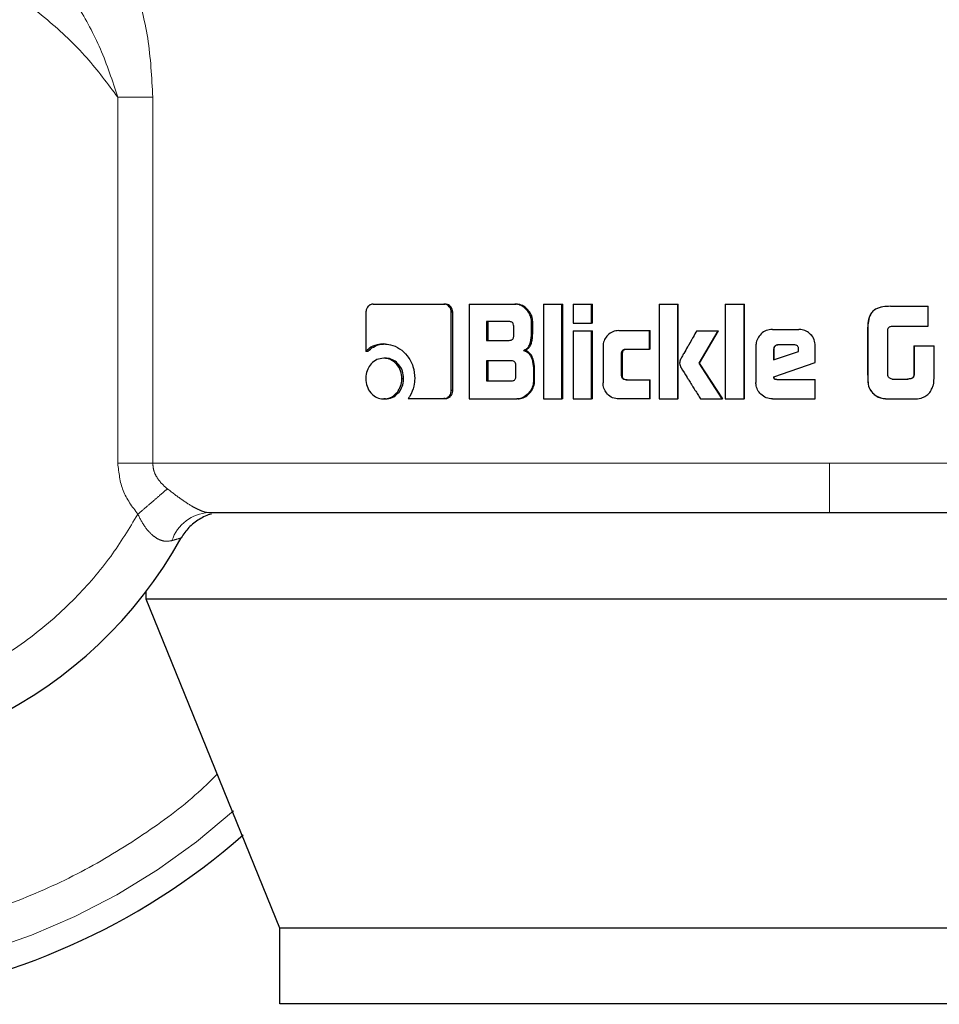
# Model space of a CAD drawing. Header units: millimetres. Extents: x 31 to 245, y 68 to 148.
# Tile 10 of 72: x 59.701 to 60.672, y 67.535 to 68.574. Entities that reach past the tile are written whole.
import ezdxf

# ---------------------------------------------------------------- set-up
doc = ezdxf.new("R2010")
doc.units = ezdxf.units.MM
doc.linetypes.add('PHANTOM', pattern=[12.7, 6.35, -1.27, 1.27, -1.27, 1.27, -1.27])

msp = doc.modelspace()

# ---------------------------------------------------------------- linework, layer by layer
at = {"color": 8, "linetype": 'PHANTOM', "lineweight": 18}
for p, q in [((59.8049, 68.1056), (59.8049, 68.4918)), ((59.8418, 68.4918), (59.8049, 68.4918)), ((59.8418, 68.1056), (59.8418, 68.4918)), ((60.596, 68.247), (60.5959, 68.247)), ((60.5959, 68.2011), (60.596, 68.2011)), ((59.8049, 68.1056), (59.8418, 68.1056)), ((60.5555, 68.1056), (59.8418, 68.1056)), ((61.5619, 68.1056), (60.5555, 68.1056))]:
    msp.add_line(p, q, dxfattribs=at)
at = {"color": 7, "linetype": 'Continuous', "lineweight": 25}
for p, q in [((60.0742, 68.2735), (60.1487, 68.2735)), ((60.1487, 68.2735), (60.1504, 68.2735)), ((60.1754, 68.2735), (60.1754, 68.1735)), ((60.1754, 68.2735), (60.2238, 68.2735)), ((60.2238, 68.2735), (60.2251, 68.2735)), ((60.2541, 68.2735), (60.2733, 68.2735)), ((60.2541, 68.2735), (60.2541, 68.1735)), ((60.2733, 68.1735), (60.2733, 68.2735)), ((60.2733, 68.2735), (60.2744, 68.2735)), ((60.2744, 68.1735), (60.2744, 68.2735)), ((60.2853, 68.2735), (60.3047, 68.2735)), ((60.2853, 68.2735), (60.2853, 68.2535)), ((60.3047, 68.2535), (60.3047, 68.2735)), ((60.3047, 68.2735), (60.3057, 68.2735)), ((60.3057, 68.2535), (60.3057, 68.2735)), ((60.3759, 68.2735), (60.3759, 68.1735)), ((60.3759, 68.2735), (60.3956, 68.2735)), ((60.3956, 68.1735), (60.3956, 68.2735)), ((60.3956, 68.2735), (60.3962, 68.2735)), ((60.3962, 68.1735), (60.3962, 68.2735)), ((60.4457, 68.2735), (60.4657, 68.2735)), ((60.4457, 68.2735), (60.4457, 68.1735)), ((60.4657, 68.1735), (60.4657, 68.2735)), ((60.4657, 68.2735), (60.466, 68.2735)), ((60.466, 68.1735), (60.466, 68.2735)), ((60.0667, 68.265), (60.0667, 68.2237)), ((60.1566, 68.1823), (60.1566, 68.265)), ((60.1582, 68.265), (60.1566, 68.265)), ((60.1582, 68.1823), (60.1582, 68.265)), ((60.6199, 68.2712), (60.6201, 68.2712)), ((60.6201, 68.2712), (60.6597, 68.2712)), ((60.6597, 68.2502), (60.6597, 68.2712)), ((60.2178, 68.2551), (60.1939, 68.2551)), ((60.1939, 68.2551), (60.1939, 68.2353)), ((60.1953, 68.2551), (60.1953, 68.2353)), ((60.2413, 68.243), (60.2413, 68.255)), ((60.2426, 68.255), (60.2413, 68.255)), ((60.2426, 68.243), (60.2426, 68.255)), ((60.2853, 68.2535), (60.3047, 68.2535)), ((60.3057, 68.2535), (60.3047, 68.2535)), ((60.2226, 68.2403), (60.2226, 68.2501)), ((60.2426, 68.243), (60.2413, 68.243)), ((60.2853, 68.2455), (60.2853, 68.1735)), ((60.2853, 68.2455), (60.3047, 68.2455)), ((60.3047, 68.1735), (60.3047, 68.2455)), ((60.3047, 68.2455), (60.3057, 68.2455)), ((60.3057, 68.1735), (60.3057, 68.2455)), ((60.3334, 68.2456), (60.3658, 68.2456)), ((60.3658, 68.226), (60.3658, 68.2456)), ((60.3658, 68.2456), (60.3665, 68.2456)), ((60.3665, 68.226), (60.3665, 68.2456)), ((60.4158, 68.2455), (60.4382, 68.2455)), ((60.4181, 68.2113), (60.4382, 68.2455)), ((60.4186, 68.2113), (60.4386, 68.2455)), ((60.4382, 68.2455), (60.4386, 68.2455)), ((60.4954, 68.2468), (60.5233, 68.2468)), ((60.5233, 68.2468), (60.5234, 68.2468)), ((60.5959, 68.247), (60.5959, 68.2011)), ((60.596, 68.247), (60.596, 68.2011)), ((60.6171, 68.1986), (60.6171, 68.2461)), ((60.6209, 68.2502), (60.6597, 68.2502)), ((60.0855, 68.2315), (60.0874, 68.2315)), ((60.1939, 68.2353), (60.2178, 68.2353)), ((60.518, 68.2305), (60.5018, 68.2305)), ((60.0686, 68.2237), (60.0667, 68.2237)), ((60.2329, 68.2247), (60.2342, 68.2247)), ((60.3168, 68.2286), (60.3168, 68.1905)), ((60.3363, 68.1986), (60.3363, 68.2211)), ((60.3372, 68.2211), (60.3363, 68.2211)), ((60.3372, 68.1986), (60.3372, 68.2211)), ((60.3413, 68.226), (60.3658, 68.226)), ((60.3665, 68.226), (60.3658, 68.226)), ((60.4781, 68.2295), (60.4781, 68.1908)), ((60.4966, 68.2256), (60.4966, 68.2147)), ((60.4966, 68.2256), (60.4968, 68.2256)), ((60.4966, 68.2147), (60.5231, 68.2236)), ((60.4968, 68.2256), (60.4968, 68.2147)), ((60.5231, 68.2236), (60.5231, 68.2254)), ((60.5406, 68.212), (60.5406, 68.2295)), ((60.5407, 68.2295), (60.5406, 68.2295)), ((60.5407, 68.212), (60.5407, 68.2295)), ((60.6446, 68.2296), (60.6446, 68.1989)), ((60.6446, 68.2296), (60.6449, 68.2296)), ((60.6449, 68.2296), (60.6449, 68.1989)), ((60.6449, 68.2296), (60.666, 68.2296)), ((60.666, 68.1983), (60.666, 68.2296)), ((60.0873, 68.2164), (60.0854, 68.2164)), ((60.2202, 68.2137), (60.1939, 68.2137)), ((60.1939, 68.2137), (60.1939, 68.1925)), ((60.1953, 68.2137), (60.1953, 68.1925)), ((60.4186, 68.2113), (60.4181, 68.2113)), ((60.4426, 68.1735), (60.4181, 68.2113)), ((60.443, 68.1735), (60.4186, 68.2113)), ((60.4969, 68.1967), (60.5406, 68.212)), ((60.4971, 68.1967), (60.5407, 68.212)), ((60.5407, 68.212), (60.5406, 68.212)), ((60.2249, 68.1975), (60.2249, 68.2087)), ((60.2433, 68.2062), (60.2433, 68.192)), ((60.2445, 68.2062), (60.2433, 68.2062)), ((60.2445, 68.192), (60.2445, 68.2062)), ((60.6446, 68.1989), (60.6449, 68.1989)), ((60.1046, 68.195), (60.1064, 68.195)), ((60.1939, 68.1925), (60.2202, 68.1925)), ((60.2445, 68.192), (60.2433, 68.192)), ((60.3372, 68.1986), (60.3363, 68.1986)), ((60.3413, 68.1936), (60.3658, 68.1936)), ((60.3658, 68.1936), (60.3658, 68.1735)), ((60.3658, 68.1936), (60.3665, 68.1936)), ((60.3665, 68.1735), (60.3665, 68.1936)), ((60.4971, 68.1967), (60.4969, 68.1967)), ((60.5, 68.1939), (60.5406, 68.1939)), ((60.5406, 68.1735), (60.5406, 68.1939)), ((60.5406, 68.1939), (60.5407, 68.1939)), ((60.5407, 68.1735), (60.5407, 68.1939)), ((60.6216, 68.1945), (60.6383, 68.1945)), ((60.1582, 68.1823), (60.1566, 68.1823)), ((60.6009, 68.18), (60.601, 68.18)), ((60.0873, 68.1735), (60.0854, 68.1735)), ((60.1111, 68.1738), (60.1487, 68.1738)), ((60.1504, 68.1738), (60.1487, 68.1738)), ((60.1754, 68.1735), (60.2257, 68.1735)), ((60.227, 68.1735), (60.2257, 68.1735)), ((60.2541, 68.1735), (60.2733, 68.1735)), ((60.2744, 68.1735), (60.2733, 68.1735)), ((60.2853, 68.1735), (60.3047, 68.1735)), ((60.3057, 68.1735), (60.3047, 68.1735)), ((60.3658, 68.1735), (60.3334, 68.1735)), ((60.3665, 68.1735), (60.3658, 68.1735)), ((60.3759, 68.1735), (60.3956, 68.1735)), ((60.3962, 68.1735), (60.3956, 68.1735)), ((60.4197, 68.1735), (60.4426, 68.1735)), ((60.443, 68.1735), (60.4426, 68.1735)), ((60.4457, 68.1735), (60.4657, 68.1735)), ((60.466, 68.1735), (60.4657, 68.1735)), ((60.4954, 68.1735), (60.5406, 68.1735)), ((60.5407, 68.1735), (60.5406, 68.1735)), ((60.62, 68.1735), (60.6202, 68.1735)), ((60.6202, 68.1735), (60.6444, 68.1735)), ((59.8349, 67.9622), (59.8349, 67.9707)), ((61.371, 67.9622), (59.8349, 67.9622)), ((59.9759, 67.6152), (59.8349, 67.9622)), ((61.2496, 67.6152), (59.9759, 67.6152)), ((59.9759, 67.5352), (59.9759, 67.6152)), ((61.2496, 67.5352), (59.9759, 67.5352))]:
    msp.add_line(p, q, dxfattribs=at)
for radius, start, end in [(0.72, 105.8112, 311.2516), (0.4685, 123.2858, 330.8783)]:
    msp.add_arc((59.4625, 68.2548), radius, start, end, dxfattribs=at)
at = {"color": 8, "linetype": 'PHANTOM', "lineweight": 18}
for centre, radius, start, end in [((59.4625, 68.2548), 0.6941, 180, 312.0009), ((59.9031, 68.0102), 0.0434, 92.9211, 161.4499)]:
    msp.add_arc(centre, radius, start, end, dxfattribs=at)
for points, knots in [([(59.7683, 68.701), (59.7789, 68.6892), (59.8001, 68.6655), (59.8229, 68.6127), (59.8385, 68.5544), (59.8407, 68.5127), (59.8418, 68.4918)], [0, 0, 0, 0, 0.245899, 0.49434, 0.745907, 1, 1, 1, 1]), ([(59.8049, 68.4918), (59.7943, 68.5059), (59.7722, 68.5355), (59.7302, 68.5754), (59.6796, 68.6121), (59.6196, 68.6425), (59.5516, 68.6637), (59.4775, 68.6732), (59.4006, 68.669), (59.3246, 68.6503), (59.2536, 68.6178), (59.1911, 68.5736), (59.1394, 68.5208), (59.0996, 68.4628), (59.0716, 68.403), (59.0543, 68.3441), (59.0462, 68.2881), (59.0455, 68.2347), (59.0514, 68.1816), (59.0648, 68.1266), (59.0877, 68.0697), (59.1213, 68.0129), (59.1664, 67.959), (59.2229, 67.9114), (59.2894, 67.8734), (59.3631, 67.8479), (59.4405, 67.8365), (59.5176, 67.8397), (59.5904, 67.8563), (59.6561, 67.884), (59.7129, 67.9199), (59.7598, 67.9613), (59.7977, 68.0052), (59.8169, 68.0367), (59.8261, 68.0518)], [0, 0, 0, 0, 0.0246109, 0.0514245, 0.0804568, 0.1116289, 0.1447393, 0.1794502, 0.2152901, 0.2516812, 0.2879913, 0.323595, 0.3579378, 0.3905811, 0.4212219, 0.4496924, 0.4759401, 0.5000018, 0.5240489, 0.5502815, 0.5787369, 0.6093636, 0.6419937, 0.6763265, 0.7119234, 0.7482307, 0.7846234, 0.8204693, 0.8551897, 0.8883121, 0.9194981, 0.9485454, 0.9753742, 1, 1, 1, 1]), ([(59.8049, 68.4918), (59.7992, 68.509), (59.7882, 68.5428), (59.7634, 68.5883), (59.7349, 68.6283), (59.7124, 68.6475), (59.7014, 68.6569)], [0, 0, 0, 0, 0.2650145, 0.521285, 0.7668806, 1, 1, 1, 1]), ([(59.9099, 67.7778), (59.9043, 67.7723), (59.8815, 67.7495), (59.8352, 67.7151), (59.7707, 67.6752), (59.6997, 67.6428), (59.6237, 67.6184), (59.544, 67.6034), (59.4625, 67.5983), (59.3809, 67.6034), (59.3013, 67.6184), (59.2252, 67.6428), (59.1543, 67.6753), (59.0895, 67.7148), (59.0318, 67.7598), (58.9814, 67.8088), (58.9341, 67.8655), (58.8921, 67.9297), (58.8575, 68.0004), (58.8298, 68.0791), (58.8112, 68.1638), (58.8088, 68.2257), (58.8077, 68.2548)], [0, 0, 0, 0, 0.015432, 0.063527, 0.113359, 0.164673, 0.217158, 0.270453, 0.324163, 0.377873, 0.431169, 0.483654, 0.534968, 0.5848, 0.632895, 0.679059, 0.723157, 0.778355, 0.829925, 0.877924, 0.942724, 1, 1, 1, 1]), ([(59.8261, 68.0518), (59.8201, 68.0598), (59.8081, 68.0758), (59.806, 68.0957), (59.8049, 68.1056)], [0, 0, 0, 0, 0.500871, 1, 1, 1, 1]), ([(59.8418, 68.1056), (59.842, 68.1031), (59.8424, 68.098), (59.8458, 68.0909), (59.8507, 68.0843), (59.855, 68.0806), (59.8572, 68.0787)], [0, 0, 0, 0, 0.228031, 0.467091, 0.723307, 1, 1, 1, 1]), ([(60.5555, 68.0535), (60.5555, 68.0542), (60.5555, 68.0553), (60.5555, 68.0618), (60.5555, 68.0685), (60.5555, 68.0769), (60.5555, 68.089), (60.5555, 68.099), (60.5555, 68.1056)], [0, 0, 0, 0, 0.239823, 0.368826, 0.500511, 0.63211, 0.760906, 1, 1, 1, 1]), ([(59.8572, 68.0787), (59.8553, 68.077), (59.8513, 68.0736), (59.8436, 68.0669), (59.835, 68.0595), (59.829, 68.0544), (59.8261, 68.0518)], [0, 0, 0, 0, 0.246724, 0.499995, 0.753275, 1, 1, 1, 1]), ([(59.8572, 68.0787), (59.8616, 68.0753), (59.8698, 68.0689), (59.8807, 68.0617), (59.8884, 68.0575), (59.8934, 68.0552), (59.8977, 68.0538), (59.8998, 68.0536), (59.9009, 68.0535)], [0, 0, 0, 0, 0.279016, 0.530991, 0.649388, 0.765755, 0.881611, 1, 1, 1, 1]), ([(59.862, 68.024), (59.8588, 68.0235), (59.8542, 68.0228), (59.8474, 68.0255), (59.8409, 68.0298), (59.8329, 68.0384), (59.8284, 68.0472), (59.8261, 68.0518)], [0, 0, 0, 0, 0.249006, 0.369445, 0.488634, 0.733656, 1, 1, 1, 1]), ([(59.8717, 68.0268), (59.8716, 68.0268), (59.8713, 68.0267), (59.8687, 68.026), (59.8647, 68.0248), (59.862, 68.024)], [0, 0, 0, 0, 0.243937, 0.491194, 1, 1, 1, 1])]:
    msp.add_open_spline(points, degree=3, knots=knots, dxfattribs=at)
at = {"color": 7, "linetype": 'Continuous', "lineweight": 25}
for points, knots in [([(60.0742, 68.2735), (60.0732, 68.2734), (60.0714, 68.2732), (60.0691, 68.2714), (60.0674, 68.2691), (60.0668, 68.2668), (60.0667, 68.2654), (60.0667, 68.265)], [0, 0, 0, 0, 0.237841, 0.478439, 0.691191, 0.914871, 1, 1, 1, 1]), ([(60.1566, 68.265), (60.1565, 68.2661), (60.1563, 68.2682), (60.1547, 68.2707), (60.1527, 68.2725), (60.1506, 68.2734), (60.1493, 68.2735), (60.1487, 68.2735)], [0, 0, 0, 0, 0.231934, 0.466706, 0.674302, 0.866853, 1, 1, 1, 1]), ([(60.1582, 68.265), (60.1581, 68.2661), (60.1579, 68.2683), (60.1561, 68.271), (60.1539, 68.2729), (60.1518, 68.2734), (60.1506, 68.2735), (60.1504, 68.2735)], [0, 0, 0, 0, 0.245288, 0.493164, 0.705862, 0.934066, 1, 1, 1, 1]), ([(60.2413, 68.255), (60.2411, 68.2571), (60.2407, 68.2611), (60.2371, 68.2668), (60.2324, 68.2712), (60.2274, 68.2733), (60.2247, 68.2735), (60.2238, 68.2735)], [0, 0, 0, 0, 0.211219, 0.417821, 0.697618, 0.899598, 1, 1, 1, 1]), ([(60.2426, 68.255), (60.2424, 68.2571), (60.242, 68.2611), (60.2384, 68.2668), (60.2337, 68.2713), (60.2287, 68.2733), (60.226, 68.2735), (60.2251, 68.2735)], [0, 0, 0, 0, 0.212473, 0.420135, 0.699975, 0.900871, 1, 1, 1, 1]), ([(60.6199, 68.2712), (60.6172, 68.2711), (60.6119, 68.2709), (60.605, 68.269), (60.6004, 68.2654), (60.5974, 68.2603), (60.5961, 68.254), (60.5959, 68.2491), (60.5959, 68.247)], [0, 0, 0, 0, 0.201041, 0.403975, 0.519759, 0.635395, 0.84111, 1, 1, 1, 1]), ([(60.6201, 68.2712), (60.6174, 68.2711), (60.612, 68.2709), (60.6052, 68.269), (60.6005, 68.2654), (60.5976, 68.2602), (60.5962, 68.2539), (60.5961, 68.2491), (60.596, 68.247)], [0, 0, 0, 0, 0.202658, 0.407281, 0.523049, 0.63866, 0.845685, 1, 1, 1, 1]), ([(60.2226, 68.2501), (60.2225, 68.251), (60.2224, 68.2522), (60.2216, 68.2537), (60.2205, 68.2546), (60.2192, 68.255), (60.2182, 68.2551), (60.2178, 68.2551)], [0, 0, 0, 0, 0.314526, 0.468282, 0.622901, 0.839631, 1, 1, 1, 1]), ([(60.2178, 68.2353), (60.2185, 68.2354), (60.2196, 68.2354), (60.221, 68.2362), (60.222, 68.2372), (60.2225, 68.2387), (60.2225, 68.2398), (60.2226, 68.2403)], [0, 0, 0, 0, 0.272562, 0.436174, 0.60125, 0.79253, 1, 1, 1, 1]), ([(60.2329, 68.2247), (60.2341, 68.2253), (60.2363, 68.2262), (60.2389, 68.2293), (60.2409, 68.2349), (60.2412, 68.2397), (60.2413, 68.243)], [0, 0, 0, 0, 0.186541, 0.343332, 0.548857, 1, 1, 1, 1]), ([(60.2342, 68.2247), (60.2353, 68.2252), (60.2375, 68.2262), (60.2402, 68.2293), (60.2422, 68.2349), (60.2424, 68.2397), (60.2426, 68.243)], [0, 0, 0, 0, 0.184835, 0.34161, 0.546606, 1, 1, 1, 1]), ([(60.3334, 68.2456), (60.3312, 68.2454), (60.3269, 68.2449), (60.3218, 68.2411), (60.3181, 68.2362), (60.3169, 68.2318), (60.3168, 68.2292), (60.3168, 68.2286)], [0, 0, 0, 0, 0.2461, 0.494074, 0.706471, 0.932694, 1, 1, 1, 1]), ([(60.4158, 68.2455), (60.4144, 68.2432), (60.413, 68.2407), (60.4114, 68.2379), (60.4111, 68.2374), (60.4107, 68.2366), (60.4103, 68.236), (60.41, 68.2355), (60.4098, 68.235), (60.4094, 68.2344), (60.4091, 68.2339), (60.4088, 68.2333), (60.4085, 68.2328), (60.4083, 68.2324), (60.408, 68.232), (60.4077, 68.2315), (60.4074, 68.2309), (60.4068, 68.2299), (60.405, 68.2267), (60.4026, 68.2227), (60.4003, 68.2186), (60.3992, 68.2165), (60.3981, 68.2144), (60.3977, 68.2127), (60.3974, 68.2113)], [0, 0, 0, 0, 0.2070202, 0.2199536, 0.2458378, 0.2587679, 0.2846487, 0.2975843, 0.3105296, 0.3234619, 0.3493416, 0.3622717, 0.3752192, 0.3881482, 0.4010957, 0.4140421, 0.4269678, 0.4528496, 0.5045965, 0.711624, 0.8151271, 0.8668767, 0.8927682, 1, 1, 1, 1]), ([(60.4954, 68.2468), (60.4932, 68.2466), (60.4888, 68.2462), (60.4834, 68.2424), (60.4796, 68.2375), (60.4782, 68.2329), (60.4781, 68.2302), (60.4781, 68.2295)], [0, 0, 0, 0, 0.242823, 0.487159, 0.701501, 0.919938, 1, 1, 1, 1]), ([(60.5406, 68.2295), (60.5404, 68.2317), (60.54, 68.2362), (60.5362, 68.2415), (60.5313, 68.2453), (60.5267, 68.2467), (60.524, 68.2468), (60.5233, 68.2468)], [0, 0, 0, 0, 0.242786, 0.486991, 0.700874, 0.920408, 1, 1, 1, 1]), ([(60.5407, 68.2295), (60.5405, 68.2317), (60.54, 68.2362), (60.5362, 68.2416), (60.5313, 68.2454), (60.5267, 68.2467), (60.5241, 68.2468), (60.5234, 68.2468)], [0, 0, 0, 0, 0.24456, 0.49052, 0.705461, 0.924182, 1, 1, 1, 1]), ([(60.6171, 68.2461), (60.6172, 68.2468), (60.6175, 68.2479), (60.6184, 68.2491), (60.6195, 68.2499), (60.6204, 68.2501), (60.6209, 68.2502)], [0, 0, 0, 0, 0.336255, 0.550374, 0.765243, 1, 1, 1, 1]), ([(60.0855, 68.2315), (60.0831, 68.2313), (60.0777, 68.231), (60.0712, 68.2279), (60.0678, 68.2247), (60.0667, 68.2237)], [0, 0, 0, 0, 0.350341, 0.792545, 1, 1, 1, 1]), ([(60.0686, 68.2237), (60.0705, 68.2254), (60.0748, 68.229), (60.0815, 68.2313), (60.086, 68.2315), (60.0874, 68.2315)], [0, 0, 0, 0, 0.348271, 0.793378, 1, 1, 1, 1]), ([(60.0855, 68.2315), (60.0879, 68.2314), (60.0937, 68.231), (60.1025, 68.2269), (60.1108, 68.219), (60.1172, 68.2082), (60.1179, 68.1994), (60.1182, 68.1951)], [0, 0, 0, 0, 0.141653, 0.344204, 0.545933, 0.775195, 1, 1, 1, 1]), ([(60.5018, 68.2305), (60.5011, 68.2304), (60.4997, 68.2303), (60.498, 68.2291), (60.4969, 68.2276), (60.4967, 68.2263), (60.4966, 68.2256), (60.4966, 68.2256)], [0, 0, 0, 0, 0.271946, 0.5193116, 0.7554264, 0.9650564, 1, 1, 1, 1]), ([(60.502, 68.2305), (60.5013, 68.2305), (60.5, 68.2303), (60.4983, 68.2292), (60.4972, 68.2277), (60.4969, 68.2264), (60.4968, 68.2257), (60.4968, 68.2256)], [0, 0, 0, 0, 0.2574197, 0.5050948, 0.7387343, 0.9507098, 1, 1, 1, 1]), ([(60.5231, 68.2254), (60.5231, 68.2262), (60.523, 68.2274), (60.5223, 68.2289), (60.5213, 68.2298), (60.5198, 68.2304), (60.5187, 68.2305), (60.518, 68.2305)], [0, 0, 0, 0, 0.273305, 0.436244, 0.600504, 0.749587, 1, 1, 1, 1]), ([(60.2329, 68.2247), (60.2341, 68.2243), (60.2367, 68.2234), (60.24, 68.22), (60.2426, 68.2141), (60.243, 68.2092), (60.2433, 68.2062)], [0, 0, 0, 0, 0.175756, 0.369304, 0.612779, 1, 1, 1, 1]), ([(60.2445, 68.2062), (60.2443, 68.2089), (60.244, 68.2136), (60.2417, 68.2192), (60.2387, 68.2228), (60.2361, 68.2242), (60.2345, 68.2246), (60.2342, 68.2247)], [0, 0, 0, 0, 0.3473251, 0.6060978, 0.7791374, 0.9527735, 1, 1, 1, 1]), ([(60.3363, 68.2211), (60.3363, 68.2217), (60.3364, 68.2229), (60.337, 68.2243), (60.338, 68.2253), (60.3395, 68.226), (60.3406, 68.226), (60.3413, 68.226)], [0, 0, 0, 0, 0.249239, 0.412021, 0.576345, 0.763911, 1, 1, 1, 1]), ([(60.3372, 68.2211), (60.3372, 68.2218), (60.3373, 68.223), (60.338, 68.2244), (60.339, 68.2254), (60.3405, 68.226), (60.3416, 68.226), (60.3421, 68.226)], [0, 0, 0, 0, 0.266549, 0.428077, 0.590941, 0.784517, 1, 1, 1, 1]), ([(60.0854, 68.2164), (60.083, 68.2162), (60.0781, 68.2156), (60.0722, 68.211), (60.0681, 68.2049), (60.0666, 68.1992), (60.0665, 68.1958), (60.0665, 68.195)], [0, 0, 0, 0, 0.243018, 0.488124, 0.698175, 0.921107, 1, 1, 1, 1]), ([(60.1046, 68.195), (60.1044, 68.1977), (60.1039, 68.2032), (60.0996, 68.2099), (60.0942, 68.2146), (60.0892, 68.2163), (60.0862, 68.2164), (60.0854, 68.2164)], [0, 0, 0, 0, 0.243037, 0.488102, 0.700022, 0.923098, 1, 1, 1, 1]), ([(60.1064, 68.195), (60.1062, 68.1977), (60.1057, 68.2032), (60.1015, 68.2098), (60.0962, 68.2145), (60.0911, 68.2163), (60.0881, 68.2164), (60.0873, 68.2164)], [0, 0, 0, 0, 0.240997, 0.483984, 0.695768, 0.919726, 1, 1, 1, 1]), ([(60.2249, 68.2087), (60.2249, 68.2096), (60.2248, 68.2109), (60.2239, 68.2124), (60.2228, 68.2132), (60.2215, 68.2137), (60.2206, 68.2137), (60.2202, 68.2137)], [0, 0, 0, 0, 0.320932, 0.474107, 0.628243, 0.843765, 1, 1, 1, 1]), ([(60.3974, 68.2113), (60.3976, 68.2104), (60.3979, 68.2086), (60.4008, 68.2038), (60.4032, 68.1996), (60.4055, 68.1961), (60.4058, 68.1956), (60.4061, 68.1951), (60.4065, 68.1944), (60.4079, 68.1923), (60.4094, 68.1899), (60.4109, 68.1876), (60.4118, 68.186), (60.4128, 68.1845), (60.4145, 68.1817), (60.4167, 68.1782), (60.4187, 68.1751), (60.4197, 68.1735)], [0, 0, 0, 0, 0.06175, 0.125047, 0.377854, 0.393644, 0.409431, 0.417329, 0.433111, 0.464678, 0.590978, 0.622552, 0.654127, 0.717271, 0.748852, 0.875139, 1, 1, 1, 1]), ([(60.5959, 68.2011), (60.5959, 68.1985), (60.596, 68.1932), (60.5965, 68.1855), (60.5995, 68.1817), (60.6009, 68.18)], [0, 0, 0, 0, 0.359047, 0.720107, 1, 1, 1, 1]), ([(60.596, 68.2011), (60.5961, 68.1985), (60.5962, 68.1931), (60.5967, 68.1854), (60.5997, 68.1816), (60.601, 68.18)], [0, 0, 0, 0, 0.362507, 0.727278, 1, 1, 1, 1]), ([(60.6176, 68.1971), (60.6175, 68.1973), (60.6174, 68.1976), (60.6172, 68.1981), (60.6171, 68.1984), (60.6171, 68.1986)], [0, 0, 0, 0, 0.335037, 0.666545, 1, 1, 1, 1]), ([(60.6446, 68.1989), (60.6444, 68.198), (60.6442, 68.1968), (60.6432, 68.1956), (60.6416, 68.1947), (60.6398, 68.1945), (60.6384, 68.1945), (60.638, 68.1945)], [0, 0, 0, 0, 0.273237, 0.402367, 0.531407, 0.855142, 1, 1, 1, 1]), ([(60.6449, 68.1989), (60.6448, 68.1982), (60.6446, 68.1972), (60.6439, 68.1959), (60.6428, 68.1951), (60.6409, 68.1946), (60.6393, 68.1945), (60.6383, 68.1945)], [0, 0, 0, 0, 0.215315, 0.346677, 0.478743, 0.657993, 1, 1, 1, 1]), ([(60.0665, 68.195), (60.0667, 68.1922), (60.0672, 68.1867), (60.0713, 68.18), (60.0766, 68.1754), (60.0816, 68.1737), (60.0846, 68.1736), (60.0854, 68.1735)], [0, 0, 0, 0, 0.24308, 0.48834, 0.697762, 0.916605, 1, 1, 1, 1]), ([(60.0854, 68.1735), (60.0879, 68.1738), (60.0928, 68.1743), (60.0987, 68.179), (60.1029, 68.185), (60.1045, 68.1907), (60.1046, 68.194), (60.1046, 68.195)], [0, 0, 0, 0, 0.2429434, 0.488019, 0.7010327, 0.9191416, 1, 1, 1, 1]), ([(60.0873, 68.1735), (60.0897, 68.1738), (60.0945, 68.1743), (60.1005, 68.1789), (60.1047, 68.1849), (60.1063, 68.1906), (60.1064, 68.194), (60.1064, 68.195)], [0, 0, 0, 0, 0.2409588, 0.4840566, 0.695995, 0.9153752, 1, 1, 1, 1]), ([(60.1182, 68.1951), (60.118, 68.1924), (60.1176, 68.1858), (60.1145, 68.1786), (60.1117, 68.1747), (60.1111, 68.1738)], [0, 0, 0, 0, 0.351411, 0.853995, 1, 1, 1, 1]), ([(60.2202, 68.1925), (60.2209, 68.1926), (60.222, 68.1926), (60.2234, 68.1933), (60.2243, 68.1944), (60.2248, 68.1959), (60.2249, 68.197), (60.2249, 68.1975)], [0, 0, 0, 0, 0.26653, 0.428953, 0.592982, 0.790475, 1, 1, 1, 1]), ([(60.2433, 68.192), (60.2431, 68.1899), (60.2426, 68.1859), (60.2391, 68.1802), (60.2343, 68.1757), (60.2292, 68.1737), (60.2265, 68.1736), (60.2257, 68.1735)], [0, 0, 0, 0, 0.21231, 0.418127, 0.699465, 0.905975, 1, 1, 1, 1]), ([(60.227, 68.1735), (60.2289, 68.1737), (60.2328, 68.1742), (60.2382, 68.178), (60.2424, 68.183), (60.2443, 68.1883), (60.2445, 68.1911), (60.2445, 68.192)], [0, 0, 0, 0, 0.213683, 0.427759, 0.703049, 0.907256, 1, 1, 1, 1]), ([(60.3334, 68.1735), (60.3312, 68.1738), (60.3267, 68.1742), (60.3214, 68.1782), (60.3179, 68.1833), (60.3168, 68.1876), (60.3168, 68.19), (60.3168, 68.1905)], [0, 0, 0, 0, 0.254565, 0.510687, 0.72841, 0.945242, 1, 1, 1, 1]), ([(60.3413, 68.1936), (60.3404, 68.1936), (60.3391, 68.1937), (60.3377, 68.1946), (60.3368, 68.1957), (60.3364, 68.1971), (60.3363, 68.1981), (60.3363, 68.1986)], [0, 0, 0, 0, 0.324373, 0.475608, 0.626766, 0.83119, 1, 1, 1, 1]), ([(60.3421, 68.1936), (60.3412, 68.1936), (60.3399, 68.1937), (60.3385, 68.1947), (60.3376, 68.1958), (60.3372, 68.1971), (60.3372, 68.1981), (60.3372, 68.1986)], [0, 0, 0, 0, 0.334754, 0.484841, 0.634561, 0.846403, 1, 1, 1, 1]), ([(60.4954, 68.1735), (60.4932, 68.1737), (60.4887, 68.1742), (60.4833, 68.178), (60.4795, 68.183), (60.4782, 68.1875), (60.4781, 68.1901), (60.4781, 68.1908)], [0, 0, 0, 0, 0.246551, 0.494881, 0.706885, 0.924834, 1, 1, 1, 1]), ([(60.5, 68.1939), (60.4995, 68.1939), (60.4987, 68.1939), (60.4978, 68.1943), (60.4974, 68.1946), (60.497, 68.1954), (60.4969, 68.1961), (60.4969, 68.1967)], [0, 0, 0, 0, 0.335021, 0.463175, 0.562696, 0.662454, 1, 1, 1, 1]), ([(60.5002, 68.1939), (60.4998, 68.1939), (60.4991, 68.1939), (60.4982, 68.1942), (60.4977, 68.1945), (60.4972, 68.1954), (60.4972, 68.1961), (60.4971, 68.1967)], [0, 0, 0, 0, 0.290097, 0.426976, 0.537125, 0.648362, 1, 1, 1, 1]), ([(60.6216, 68.1945), (60.6211, 68.1946), (60.62, 68.1949), (60.6185, 68.1957), (60.6179, 68.1966), (60.6176, 68.1971)], [0, 0, 0, 0, 0.335053, 0.673237, 1, 1, 1, 1]), ([(60.6641, 68.185), (60.6645, 68.1861), (60.6654, 68.1883), (60.6659, 68.1928), (60.666, 68.1961), (60.666, 68.1983)], [0, 0, 0, 0, 0.259637, 0.50934, 1, 1, 1, 1]), ([(60.1487, 68.1738), (60.1497, 68.1739), (60.1517, 68.1741), (60.1541, 68.1759), (60.1559, 68.1782), (60.1565, 68.1805), (60.1566, 68.1819), (60.1566, 68.1823)], [0, 0, 0, 0, 0.237369, 0.477459, 0.692861, 0.91819, 1, 1, 1, 1]), ([(60.1504, 68.1738), (60.1515, 68.1739), (60.1536, 68.1742), (60.156, 68.1762), (60.1577, 68.1787), (60.1581, 68.1809), (60.1582, 68.182), (60.1582, 68.1823)], [0, 0, 0, 0, 0.2676464, 0.513609, 0.7366303, 0.9518457, 1, 1, 1, 1]), ([(60.6009, 68.18), (60.6021, 68.1788), (60.6047, 68.1764), (60.6112, 68.1737), (60.6165, 68.1736), (60.62, 68.1735)], [0, 0, 0, 0, 0.250034, 0.499817, 1, 1, 1, 1]), ([(60.601, 68.18), (60.603, 68.1783), (60.6069, 68.1749), (60.614, 68.1737), (60.6184, 68.1736), (60.6202, 68.1735)], [0, 0, 0, 0, 0.368989, 0.738821, 1, 1, 1, 1]), ([(60.6444, 68.1735), (60.6471, 68.1736), (60.6516, 68.1739), (60.6576, 68.1763), (60.6616, 68.1802), (60.6632, 68.1834), (60.6641, 68.185)], [0, 0, 0, 0, 0.33121, 0.554473, 0.778884, 1, 1, 1, 1]), ([(59.9009, 68.0535), (59.9308, 68.0535), (59.9909, 68.0535), (60.0933, 68.0535), (60.203, 68.0535), (60.3184, 68.0535), (60.4365, 68.0535), (60.5161, 68.0535), (60.5555, 68.0535)], [0, 0, 0, 0, 0.165108, 0.332428, 0.500902, 0.669155, 0.835866, 1, 1, 1, 1]), ([(60.5555, 68.0535), (60.5838, 68.0535), (60.6421, 68.0535), (60.7316, 68.0535), (60.8266, 68.0535), (60.9263, 68.0535), (61.0293, 68.0535), (61.1228, 68.0535), (61.2055, 68.0535), (61.2769, 68.0535), (61.3424, 68.0535), (61.4, 68.0535), (61.4475, 68.0535), (61.4828, 68.0535), (61.5055, 68.0535), (61.5084, 68.0535), (61.5098, 68.0535)], [0, 0, 0, 0, 0.056512, 0.116767, 0.180699, 0.251723, 0.328021, 0.409681, 0.474925, 0.543226, 0.614383, 0.68811, 0.76403, 0.841683, 0.920534, 1, 1, 1, 1]), ([(59.9038, 68.0518), (59.9038, 68.0518), (59.8991, 68.0512), (59.8906, 68.0466), (59.8793, 68.0384), (59.8742, 68.0306), (59.8717, 68.0268)], [0, 0, 0, 0, 0.000029, 0.337303, 0.674568, 1, 1, 1, 1])]:
    msp.add_open_spline(points, degree=3, knots=knots, dxfattribs=at)

doc.saveas('drawing.dxf')
